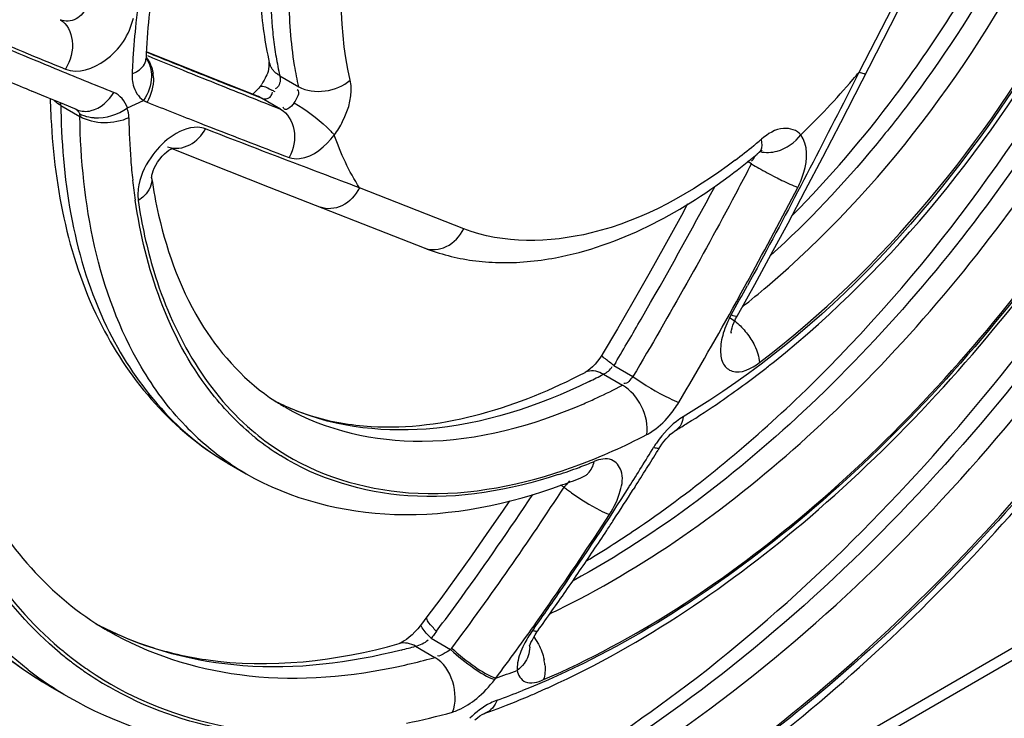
# Model space of a CAD drawing. Header units: inches. Extents: x 0 to 82.7, y 0 to 58.5.
# Tile 57 of 67: x 77.279 to 77.857, y 15.778 to 16.188. Entities that reach past the tile are written whole.
import ezdxf

# ---------------------------------------------------------------- set-up
doc = ezdxf.new("R2010")
doc.units = ezdxf.units.IN
doc.header["$LTSCALE"] = 4.547244
doc.header["$MEASUREMENT"] = 0
doc.layers.get('0').update_dxf_attribs({"linetype": 'CONTINUOUS'})

msp = doc.modelspace()

# ---------------------------------------------------------------- linework, layer by layer
at = {"color": 7, "linetype": 'CONTINUOUS'}
for p, q in [((77.82354, 16.25779), (77.77209, 16.15731)), ((77.76132, 16.12762), (77.8275, 16.25677)), ((77.35286, 16.16461), (77.35287, 16.16493)), ((77.35815, 16.16715), (77.35318, 16.16917)), ((77.35698, 16.16748), (77.35318, 16.16902)), ((77.39185, 16.1536), (77.35815, 16.16715)), ((77.41893, 16.14284), (77.39185, 16.1536)), ((77.43154, 16.15509), (77.44267, 16.14866)), ((77.43154, 16.15509), (77.43178, 16.15324)), ((77.7721, 16.15731), (77.76458, 16.14255)), ((77.41156, 16.14559), (77.40237, 16.14925)), ((77.29472, 16.14241), (77.28578, 16.14614)), ((77.30358, 16.13873), (77.29472, 16.14241)), ((77.41532, 16.14411), (77.41156, 16.14559)), ((77.42082, 16.14193), (77.41532, 16.14411)), ((77.41994, 16.1424), (77.41893, 16.14284)), ((77.42082, 16.14193), (77.41994, 16.1424)), ((77.43196, 16.1355), (77.42082, 16.14193)), ((77.42699, 16.14468), (77.42718, 16.1454)), ((77.30085, 16.13889), (77.29894, 16.14064)), ((77.3028, 16.13759), (77.30085, 16.13889)), ((77.3028, 16.13759), (77.31401, 16.13112)), ((77.31236, 16.1351), (77.30358, 16.13873)), ((77.34192, 16.13625), (77.35142, 16.14065)), ((77.31236, 16.1351), (77.31238, 16.13509)), ((77.75076, 16.10728), (77.76132, 16.12762)), ((77.36559, 16.11341), (77.36561, 16.1134)), ((77.71496, 16.1159), (77.71464, 16.11781)), ((77.3674, 16.11204), (77.36819, 16.11246)), ((77.36808, 16.11241), (77.38927, 16.10392)), ((77.7133, 16.11011), (77.71507, 16.11138)), ((77.74042, 16.0876), (77.75076, 16.10728)), ((77.38927, 16.10392), (77.42519, 16.08969)), ((77.70883, 16.10329), (77.70646, 16.10466)), ((77.42519, 16.08969), (77.51647, 16.05391)), ((77.34827, 16.08863), (77.34805, 16.08516)), ((77.34805, 16.08516), (77.34827, 16.08179)), ((77.53968, 16.06524), (77.47838, 16.08924)), ((77.7303, 16.06857), (77.74042, 16.0876)), ((77.70029, 16.0139), (77.71067, 16.0325)), ((77.69809, 16.0141), (77.69681, 16.01454)), ((77.6956, 16.01327), (77.69886, 16.01107)), ((77.69939, 16.0122), (77.70029, 16.0139)), ((77.62998, 16.00647), (77.62103, 15.99136)), ((77.62897, 15.98666), (77.62788, 15.98484)), ((77.61168, 15.9812), (77.611, 15.98081)), ((77.62174, 15.97969), (77.63295, 15.97322)), ((77.62788, 15.98484), (77.63908, 15.97838)), ((77.66449, 15.94693), (77.66448, 15.94693)), ((77.65459, 15.93633), (77.65385, 15.93514)), ((77.4006, 15.92777), (77.41181, 15.9213)), ((77.60172, 15.91701), (77.59986, 15.91467)), ((77.60956, 15.91936), (77.60958, 15.91937)), ((77.60959, 15.91937), (77.6097, 15.91941)), ((77.59863, 15.91344), (77.59655, 15.91464)), ((77.64023, 15.91341), (77.63933, 15.912)), ((77.56648, 15.90537), (77.56235, 15.89923)), ((77.5261, 15.84799), (77.51804, 15.83713)), ((77.51804, 15.83713), (77.51489, 15.83292)), ((77.51787, 15.83639), (77.51804, 15.83713)), ((77.89844, 15.83258), (77.40005, 15.54484)), ((77.40561, 15.55538), (77.88761, 15.83365)), ((77.51489, 15.83292), (77.51408, 15.83186)), ((77.52366, 15.82877), (77.52567, 15.83146)), ((77.58106, 15.83051), (77.58004, 15.82907)), ((77.33055, 15.82899), (77.33063, 15.82895)), ((77.50932, 15.8267), (77.50763, 15.82521)), ((77.51099, 15.82833), (77.50932, 15.8267)), ((77.52052, 15.82457), (77.53196, 15.81796)), ((77.52366, 15.82877), (77.52224, 15.82687)), ((77.58085, 15.82536), (77.58361, 15.82108)), ((77.50205, 15.8216), (77.50163, 15.82145)), ((77.50165, 15.82146), (77.50163, 15.82145)), ((77.50253, 15.82181), (77.50205, 15.8216)), ((77.51131, 15.81994), (77.52272, 15.81335)), ((77.53196, 15.81796), (77.5326, 15.81882)), ((77.57837, 15.82051), (77.57837, 15.82047)), ((77.55787, 15.80038), (77.55852, 15.80123)), ((77.29621, 15.79654), (77.30761, 15.78996)), ((77.5888, 15.79538), (77.59002, 15.79594)), ((77.55044, 15.77972), (77.55118, 15.78012)), ((77.55222, 15.78057), (77.55221, 15.78057))]:
    msp.add_line(p, q, dxfattribs=at)
for points in [[(77.35259, 16.16518), (77.35272, 16.16488), (77.35285, 16.16446), (77.35288, 16.16436), (77.35286, 16.16461)], [(77.41981, 16.1486), (77.41915, 16.14776), (77.41791, 16.14636), (77.41674, 16.14523), (77.4157, 16.14438), (77.41547, 16.14421)], [(77.3028, 16.13759), (77.3028, 16.13779), (77.30278, 16.13799), (77.30276, 16.13819), (77.30274, 16.13839), (77.3027, 16.13858), (77.30266, 16.13877), (77.30261, 16.13896), (77.30256, 16.13915), (77.30249, 16.13934)], [(77.35143, 16.14064), (77.35165, 16.14051), (77.35187, 16.14038), (77.3521, 16.14025), (77.35232, 16.14013), (77.35255, 16.14002), (77.35279, 16.1399), (77.35302, 16.1398), (77.35326, 16.13969), (77.3535, 16.13959)], [(77.3137, 16.13286), (77.31377, 16.13268), (77.31382, 16.13249), (77.31387, 16.1323), (77.31391, 16.13211), (77.31395, 16.13192), (77.31397, 16.13172), (77.31399, 16.13152), (77.31401, 16.13132), (77.31401, 16.13112)], [(77.35618, 16.09508), (77.35618, 16.09507), (77.35617, 16.09528), (77.35621, 16.09585), (77.35634, 16.09674), (77.35662, 16.09791), (77.35708, 16.09931), (77.35774, 16.1009), (77.35863, 16.10263), (77.3597, 16.10439), (77.36094, 16.10612), (77.3623, 16.10776), (77.36369, 16.1092), (77.36505, 16.11039), (77.3663, 16.11135), (77.3674, 16.11204)], [(77.67127, 16.07977), (77.66755, 16.0729), (77.6579, 16.05538), (77.64841, 16.03847), (77.63911, 16.02216), (77.62998, 16.00647)], [(77.71067, 16.0325), (77.72038, 16.0502), (77.7303, 16.06857)], [(77.69671, 16.0047), (77.69674, 16.00456), (77.69685, 16.00405), (77.69686, 16.00392), (77.69686, 16.00417), (77.69691, 16.00477), (77.69707, 16.00572), (77.69736, 16.00698), (77.69783, 16.00851), (77.69851, 16.01027), (77.69939, 16.0122)], [(77.62103, 15.99136), (77.62079, 15.99097), (77.61962, 15.98919), (77.6183, 15.98742)], [(77.6183, 15.98742), (77.61686, 15.9857), (77.61534, 15.98413), (77.61393, 15.98285), (77.6127, 15.98188), (77.61168, 15.9812)], [(77.66124, 15.94446), (77.66246, 15.9455), (77.66351, 15.94629), (77.66437, 15.94686), (77.66448, 15.94693)], [(77.65459, 15.93633), (77.65502, 15.93701), (77.65611, 15.93862), (77.65731, 15.94022), (77.65859, 15.94175), (77.65992, 15.94318), (77.66124, 15.94446)], [(77.56235, 15.89923), (77.5533, 15.88606), (77.54424, 15.87313), (77.53518, 15.86044), (77.5261, 15.84799)], [(77.51408, 15.83186), (77.51259, 15.83007), (77.51099, 15.82833)], [(77.50763, 15.82521), (77.50605, 15.82397), (77.50465, 15.823)], [(77.57839, 15.8202), (77.57839, 15.81978), (77.57838, 15.81953), (77.5784, 15.81966), (77.57851, 15.82013), (77.57876, 15.82092), (77.57918, 15.82202), (77.57978, 15.82337), (77.5806, 15.82495), (77.58164, 15.82671)], [(77.58164, 15.82671), (77.58286, 15.82856), (77.58318, 15.829)], [(77.50465, 15.823), (77.50345, 15.82228), (77.50253, 15.82181)], [(77.54613, 15.77664), (77.5477, 15.7779), (77.54919, 15.77895), (77.55044, 15.77972)], [(77.55118, 15.78012), (77.5514, 15.78022), (77.55205, 15.78051), (77.55222, 15.78057)]]:
    msp.add_lwpolyline(points, dxfattribs=at)
for centre, radius, start, end in [((77.195, 16.5919), 0.74779, 323.13181, 331.79738), ((77.69331, 16.20801), 0.26736, 179.93138, 185.2175), ((77.66719, 16.21517), 0.24752, 183.78314, 188.0605), ((77.81314, 16.14487), 0.46071, 174.07441, 177.09192), ((77.83547, 16.13453), 0.49123, 173.97409, 176.39913), ((77.66258, 16.20542), 0.23652, 185.26901, 188.13711), ((79.86678, 22.39688), 6.7452, 247.180392, 247.626727), ((79.31926, 21.07989), 5.317, 247.16296, 247.74467), ((77.63894, 16.21114), 0.21898, 188.0538, 192.72615), ((77.64359, 16.2027), 0.21734, 188.1362, 191.17016), ((77.80707, 16.13642), 0.46277, 176.41151, 177.55262), ((77.7858, 16.14645), 0.43333, 177.1177, 177.55573), ((79.91167, 22.43243), 6.76757, 247.791668, 248.007995), ((79.92719, 22.5024), 6.83647, 247.916579, 248.081078), ((79.191, 20.75831), 4.97275, 247.64066, 248.07148), ((80.15341, 23.0653), 7.44312, 248.083049, 248.308496), ((77.43558, 16.16523), 0.0105, 192.79844, 202.56534), ((77.63006, 16.20009), 0.20356, 191.18609, 192.7711), ((79.9968, 22.63735), 7.03459, 247.091006, 247.332404), ((77.37163, 16.15508), 0.02693, 177.66813, 182.53345), ((77.33424, 16.15329), 0.023, 1.49021, 8.37722), ((80.03453, 22.73675), 7.09576, 248.008292, 248.165333), ((77.39967, 16.46763), 0.48478, 319.52234, 320.19718), ((80.25634, 23.2905), 7.69228, 248.165779, 248.311385), ((77.39593, 16.16659), 0.0299, 323.00527, 326.78833), ((77.41068, 16.45811), 0.47021, 316.78185, 319.53376), ((80.68911, 24.37887), 8.86354, 248.311926, 248.439828), ((77.39615, 16.08863), 0.06564, 60.20286, 62.19474), ((77.72059, 16.15257), 0.42417, 181.49195, 181.83584), ((77.71738, 16.15247), 0.42096, 181.83597, 182.07706), ((77.71387, 16.15234), 0.41745, 182.07684, 182.47914), ((77.73183, 16.14389), 0.42907, 180.84136, 181.23554), ((78.7096, 19.52791), 3.64961, 248.18723, 248.70646), ((77.4304, 16.43955), 0.44313, 313.92151, 316.7848), ((77.70862, 16.15211), 0.41219, 182.4788, 183.04294), ((77.32402, 16.15486), 0.02443, 258.72205, 266.37829), ((77.73662, 16.13601), 0.39387, 180.81243, 184.4178), ((80.73681, 24.73271), 9.23527, 248.714454, 249.065367), ((77.49426, 16.37825), 0.34116, 306.92695, 309.24557), ((77.48714, 16.38707), 0.3525, 309.23457, 309.5927), ((77.48467, 16.39006), 0.35638, 309.59312, 310.18887), ((77.47753, 16.38895), 0.36516, 306.83627, 309.96366), ((77.46871, 16.39967), 0.37903, 309.94517, 310.18832), ((77.70738, 16.13389), 0.36455, 184.43951, 186.32373), ((74.35275, 17.87373), 3.79443, 331.94152, 332.18697), ((77.80449, 16.26253), 0.18576, 239.00366, 240.53172), ((77.84008, 16.32529), 0.25791, 240.50729, 242.97008), ((77.68768, 16.1317), 0.34474, 186.32288, 188.29417), ((77.63968, 16.13725), 0.28662, 188.46043, 192.90495), ((75.29819, 17.36637), 2.70859, 330.00098, 331.89358), ((74.71778, 17.66569), 3.40499, 331.40937, 332.42466), ((77.5635, 16.18265), 0.13734, 262.1858, 268.60388), ((75.7207, 17.12234), 2.26544, 330.72501, 331.22573), ((75.33004, 17.33481), 2.70905, 331.02123, 331.3573), ((77.37349, 16.4356), 0.53115, 308.41389, 310.44073), ((75.70784, 17.12323), 2.27604, 329.35745, 331.07296), ((75.73543, 17.11641), 2.20496, 329.17819, 329.94524), ((77.67732, 15.98331), 0.03513, 50.10497, 52.18328), ((77.36757, 16.43), 0.5673, 307.9724, 308.69398), ((77.61468, 15.97369), 0.00802, 106.31826, 117.38477), ((77.45477, 16.30134), 0.36241, 295.95689, 297.43439), ((77.38653, 16.40532), 0.53618, 304.54718, 307.999), ((77.46854, 16.28977), 0.3567, 294.7641, 297.44545), ((77.48783, 16.07865), 0.12901, 242.6924, 246.4823), ((77.49831, 16.07091), 0.12755, 236.91854, 239.92102), ((77.49472, 16.09037), 0.1426, 242.56356, 245.0771), ((77.47679, 16.27207), 0.33717, 293.30462, 294.75268), ((77.41347, 16.36632), 0.48878, 301.79964, 304.53807), ((77.48932, 16.08219), 0.13285, 246.50296, 252.76816), ((77.42841, 16.34249), 0.46065, 300.83002, 301.78231), ((77.49429, 16.06272), 0.16375, 223.81104, 235.24213), ((77.51461, 16.06338), 0.15326, 229.52836, 236.83797), ((77.63169, 15.97391), 0.03348, 297.69742, 302.17423), ((77.51457, 16.06328), 0.15517, 230.14026, 231.38696), ((77.51316, 16.06148), 0.15289, 231.37865, 237.9089), ((77.7069, 15.90234), 0.06541, 145.69077, 148.32278), ((77.70636, 15.90272), 0.06475, 143.07682, 145.696), ((76.05708, 16.9125), 1.8691, 327.69751, 328.52858), ((76.06364, 16.91685), 1.86883, 327.52483, 328.3109), ((77.49082, 16.0581), 0.15797, 235.31904, 239.99157), ((77.4924, 16.2333), 0.32905, 290.45812, 292.1332), ((77.49831, 16.21736), 0.31205, 288.09396, 290.46423), ((77.4985, 16.21955), 0.31262, 288.55966, 290.26907), ((77.48033, 16.23673), 0.34267, 290.08082, 291.08025), ((77.47712, 16.24505), 0.35159, 291.08048, 292.12934), ((76.14091, 16.86035), 1.73827, 323.18926, 326.99293), ((76.12055, 16.87133), 1.79346, 325.43462, 327.72557), ((77.58101, 15.93219), 0.02573, 313.21882, 317.0914), ((77.65866, 15.98843), 0.09606, 231.3214, 232.83021), ((77.67362, 16.00812), 0.12079, 232.82186, 234.23829), ((76.0696, 16.91306), 1.86176, 326.82467, 327.47348), ((76.13916, 16.86358), 1.7285, 324.04104, 326.48355), ((76.15334, 16.84844), 1.7525, 325.06412, 327.13035), ((76.07316, 16.91073), 1.85751, 326.58976, 326.82451), ((76.07592, 16.90891), 1.85421, 326.14702, 326.58982), ((76.08152, 16.90514), 1.84745, 325.25952, 326.14729), ((76.14874, 16.85302), 1.75986, 324.47743, 325.40469), ((76.08927, 16.89977), 1.83802, 324.36888, 325.25955), ((76.22374, 16.80215), 1.62397, 323.29233, 324.04285), ((76.19746, 16.81773), 1.69874, 324.61629, 325.06113), ((77.37537, 16.29047), 0.50001, 295.49388, 297.04322), ((77.41118, 15.99513), 0.18419, 241.50934, 246.10208), ((77.42199, 15.98735), 0.18287, 237.36533, 240.02312), ((77.41823, 16.00726), 0.19822, 241.67431, 243.11249), ((76.1865, 16.82567), 1.71228, 323.25254, 324.61211), ((77.4132, 15.99981), 0.18929, 246.11709, 252.04606), ((78.59629, 15.02227), 1.342, 143.16223, 143.28491), ((77.43932, 15.98135), 0.21271, 229.8111, 230.76765), ((77.41358, 16.16802), 0.36154, 284.30125, 285.68307), ((77.5639, 15.81926), 0.01452, 0.51444, 4.75671), ((77.43731, 15.97926), 0.21181, 230.45907, 232.52764), ((77.43837, 15.98018), 0.2112, 230.76718, 232.19996), ((77.43717, 15.97863), 0.20924, 232.1992, 234.35897), ((77.42716, 16.1531), 0.35293, 282.74457, 285.21133), ((77.42396, 16.16518), 0.36542, 285.19989, 285.67976), ((77.55804, 15.80619), 0.02942, 5.38953, 11.55511), ((77.41545, 15.97643), 0.21541, 232.2703, 236.46603), ((77.4366, 15.97833), 0.21063, 232.52927, 233.02085), ((77.43596, 15.97748), 0.20957, 233.01942, 235.54123), ((77.43621, 15.9773), 0.2076, 234.36031, 235.78405), ((77.43064, 16.13797), 0.3374, 281.41719, 282.73578), ((77.43509, 15.97622), 0.20804, 235.54159, 239.90857), ((77.42521, 16.19543), 0.41613, 288.68436, 290.52058), ((77.41439, 15.97485), 0.2135, 236.47054, 239.99147), ((77.37891, 16.25909), 0.50899, 293.71015, 294.35257), ((77.41008, 16.20616), 0.44375, 289.64493, 291.69161), ((77.38995, 16.23325), 0.48089, 291.31197, 292.90615), ((77.38323, 16.24924), 0.49824, 292.90153, 293.71074), ((77.3994, 16.20881), 0.45469, 289.63782, 290.80644), ((77.39537, 16.21948), 0.4661, 290.8037, 291.30628), ((77.4342, 16.13244), 0.36486, 281.35512, 285.71604)]:
    msp.add_arc(centre, radius, start, end, dxfattribs=at)
for points, knots in [([(77.58952, 16.63735), (77.52279, 16.58047), (77.41486, 16.43956), (77.35594, 16.27148), (77.34695, 16.1861)], [0, 0, 0, 0, 0.505254, 1, 1, 1, 1]), ([(77.93858, 16.4919), (77.93575, 16.43055), (77.90411, 16.30386), (77.84062, 16.19094), (77.8004, 16.13784)], [0, 0, 0, 0, 0.479712, 1, 1, 1, 1]), ([(77.71803, 16.03135), (77.78538, 16.08873), (77.89182, 16.2312), (77.94623, 16.40193), (77.94986, 16.48692)], [0, 0, 0, 0, 0.509822, 1, 1, 1, 1]), ([(78.02178, 16.46314), (77.99684, 16.33663), (77.91437, 16.15415), (77.75276, 15.9614), (77.6547, 15.88606), (77.60401, 15.85842)], [0, 0, 0, 0, 0.513996, 0.769865, 1, 1, 1, 1]), ([(77.7345, 15.96455), (77.80476, 16.03137), (77.92253, 16.18821), (77.99464, 16.37077), (78.01405, 16.46493)], [0, 0, 0, 0, 0.502123, 1, 1, 1, 1]), ([(77.60271, 15.84513), (77.65468, 15.87165), (77.75571, 15.94633), (77.92249, 16.14094), (78.00768, 16.32718), (78.03319, 16.45656)], [0, 0, 0, 0, 0.22832, 0.48405, 1, 1, 1, 1]), ([(77.71348, 15.9866), (77.78668, 16.04229), (77.90541, 16.18865), (77.97021, 16.36584), (77.97983, 16.45678)], [0, 0, 0, 0, 0.50145, 1, 1, 1, 1]), ([(77.9803, 16.45058), (77.96831, 16.35), (77.89198, 16.15894), (77.75306, 16.00513), (77.66868, 15.95477)], [0, 0, 0, 0, 0.507571, 1, 1, 1, 1]), ([(77.72223, 15.98723), (77.79274, 16.04371), (77.90814, 16.1878), (77.97248, 16.36102), (77.98411, 16.45009)], [0, 0, 0, 0, 0.501434, 1, 1, 1, 1]), ([(78.10081, 16.43461), (78.07798, 16.35035), (78.01184, 16.18538), (77.86871, 15.96702), (77.69476, 15.79345), (77.55814, 15.71359), (77.49007, 15.69037)], [0, 0, 0, 0, 0.263483, 0.531734, 0.78293, 1, 1, 1, 1]), ([(77.47624, 15.67611), (77.54621, 15.6959), (77.68841, 15.77268), (77.8696, 15.94713), (78.01935, 16.17072), (78.08838, 16.341), (78.11199, 16.42816)], [0, 0, 0, 0, 0.213894, 0.464541, 0.734362, 1, 1, 1, 1]), ([(77.59002, 15.79594), (77.64553, 15.82124), (77.75425, 15.89548), (77.93661, 16.0957), (78.0317, 16.29044), (78.06383, 16.42715)], [0, 0, 0, 0, 0.226004, 0.479763, 1, 1, 1, 1]), ([(77.48822, 15.69465), (77.55394, 15.71831), (77.68607, 15.797), (77.9154, 16.02528), (78.0397, 16.25556), (78.08796, 16.42007)], [0, 0, 0, 0, 0.216699, 0.468118, 1, 1, 1, 1]), ([(78.05698, 16.40838), (78.02221, 16.27191), (77.92391, 16.07902), (77.73825, 15.88483), (77.62907, 15.81569), (77.5741, 15.79383)], [0, 0, 0, 0, 0.526059, 0.778999, 1, 1, 1, 1]), ([(77.58654, 15.80028), (77.64071, 15.82356), (77.74763, 15.89424), (77.92865, 16.08838), (78.02407, 16.27908), (78.05739, 16.41356)], [0, 0, 0, 0, 0.222871, 0.476278, 1, 1, 1, 1]), ([(78.13849, 16.40217), (78.0993, 16.26716), (77.9768, 16.01694), (77.78551, 15.81177), (77.6755, 15.73639)], [0, 0, 0, 0, 0.513184, 1, 1, 1, 1]), ([(77.68356, 15.74341), (77.79193, 15.81952), (77.97998, 16.02397), (78.10028, 16.27246), (78.13854, 16.40614)], [0, 0, 0, 0, 0.487801, 1, 1, 1, 1]), ([(77.68475, 15.73745), (77.79303, 15.81441), (77.98126, 16.01914), (78.1025, 16.26764), (78.14173, 16.4012)], [0, 0, 0, 0, 0.488311, 1, 1, 1, 1]), ([(77.4729, 16.15242), (77.46502, 16.18718), (77.46865, 16.26737), (77.49565, 16.34118), (77.51485, 16.37867)], [0, 0, 0, 0, 0.458361, 1, 1, 1, 1]), ([(77.44267, 16.14866), (77.44173, 16.15282), (77.43834, 16.17037), (77.43709, 16.1883), (77.43709, 16.20191)], [0, 0, 0, 0, 0.238494, 1, 1, 1, 1]), ([(77.31756, 16.19608), (77.31718, 16.19293), (77.31244, 16.18732), (77.30535, 16.18675), (77.30256, 16.18803)], [0, 0, 0, 0, 0.508105, 1, 1, 1, 1]), ([(77.30256, 16.18803), (77.30659, 16.18563), (77.31165, 16.17457), (77.30847, 16.16392), (77.30553, 16.15899)], [0, 0, 0, 0, 0.449539, 1, 1, 1, 1]), ([(77.30553, 16.15899), (77.31297, 16.15605), (77.33311, 16.16317), (77.34314, 16.17927), (77.34547, 16.1889)], [0, 0, 0, 0, 0.446551, 1, 1, 1, 1]), ([(77.34472, 16.15617), (77.34588, 16.15665), (77.3495, 16.15839), (77.35275, 16.16209), (77.35287, 16.16493)], [0, 0, 0, 0, 0.30619, 1, 1, 1, 1]), ([(77.42534, 16.1629), (77.42505, 16.16417), (77.42516, 16.15736), (77.42338, 16.15498), (77.42188, 16.15164), (77.42094, 16.15022)], [0, 0, 0, 0, 0.286019, 0.622954, 1, 1, 1, 1]), ([(77.42808, 16.15781), (77.42762, 16.15831), (77.42677, 16.15938), (77.42614, 16.16059), (77.42588, 16.1612)], [0, 0, 0, 0, 0.508295, 1, 1, 1, 1]), ([(77.34473, 16.15389), (77.34479, 16.15247), (77.34538, 16.14746), (77.34837, 16.1426), (77.35143, 16.14065)], [0, 0, 0, 0, 0.282181, 1, 1, 1, 1]), ([(77.43154, 16.15509), (77.43089, 16.15547), (77.42966, 16.15629), (77.42857, 16.15728), (77.42808, 16.15781)], [0, 0, 0, 0, 0.510838, 1, 1, 1, 1]), ([(77.77209, 16.15731), (77.77303, 16.15694), (77.77402, 16.15673), (77.77588, 16.15595), (77.77606, 16.15628)], [0, 0, 0, 0, 0.726349, 1, 1, 1, 1]), ([(77.41981, 16.1486), (77.41998, 16.14883), (77.4227, 16.14938), (77.42484, 16.14771), (77.42677, 16.14669)], [0, 0, 0, 0, 0.116392, 1, 1, 1, 1]), ([(77.46354, 16.12029), (77.46541, 16.12277), (77.47132, 16.13231), (77.47471, 16.14443), (77.4729, 16.15242)], [0, 0, 0, 0, 0.275441, 1, 1, 1, 1]), ([(77.42082, 16.14193), (77.42237, 16.14131), (77.4256, 16.14153), (77.42675, 16.14391), (77.42699, 16.14468)], [0, 0, 0, 0, 0.674683, 1, 1, 1, 1]), ([(77.4399, 16.13916), (77.43891, 16.13784), (77.43757, 16.13616), (77.43451, 16.13483), (77.43371, 16.13615), (77.43357, 16.13673)], [0, 0, 0, 0, 0.584865, 0.789033, 1, 1, 1, 1]), ([(77.4399, 16.13916), (77.44686, 16.13519), (77.45501, 16.12902), (77.4622, 16.12189), (77.46354, 16.12029)], [0, 0, 0, 0, 0.793107, 1, 1, 1, 1]), ([(77.8004, 16.13784), (77.79424, 16.12972), (77.76955, 16.09854), (77.74211, 16.0695), (77.72022, 16.04961)], [0, 0, 0, 0, 0.256184, 1, 1, 1, 1]), ([(77.29701, 16.13023), (77.29923, 16.08838), (77.31454, 16.00921), (77.36906, 15.94604), (77.40046, 15.92786)], [0, 0, 0, 0, 0.535923, 1, 1, 1, 1]), ([(77.30286, 16.13464), (77.30379, 16.09141), (77.31614, 16.01106), (77.36969, 15.94567), (77.40047, 15.92785)], [0, 0, 0, 0, 0.548668, 1, 1, 1, 1]), ([(77.31137, 16.13559), (77.3119, 16.13528), (77.31286, 16.1345), (77.3135, 16.13343), (77.3137, 16.13286)], [0, 0, 0, 0, 0.506557, 1, 1, 1, 1]), ([(77.37612, 15.94936), (77.36611, 15.95978), (77.32709, 16.0125), (77.31476, 16.08064), (77.31401, 16.13112)], [0, 0, 0, 0, 0.222584, 1, 1, 1, 1]), ([(77.43196, 16.1355), (77.43611, 16.13309), (77.44204, 16.12286), (77.43964, 16.11196), (77.43702, 16.10707)], [0, 0, 0, 0, 0.464101, 1, 1, 1, 1]), ([(77.38788, 16.12392), (77.38642, 16.12448), (77.37904, 16.12579), (77.37168, 16.12222), (77.36701, 16.11882)], [0, 0, 0, 0, 0.212939, 1, 1, 1, 1]), ([(77.73779, 16.12036), (77.7355, 16.12313), (77.72592, 16.12606), (77.71834, 16.12094), (77.71464, 16.11781)], [0, 0, 0, 0, 0.426284, 1, 1, 1, 1]), ([(77.47838, 16.08924), (77.471, 16.09206), (77.44079, 16.10351), (77.41058, 16.11497), (77.38788, 16.12392)], [0, 0, 0, 0, 0.244407, 1, 1, 1, 1]), ([(77.43703, 16.10707), (77.43896, 16.10637), (77.44964, 16.10559), (77.45845, 16.11383), (77.46354, 16.12029)], [0, 0, 0, 0, 0.200282, 1, 1, 1, 1]), ([(77.73598, 16.08947), (77.73745, 16.09233), (77.74153, 16.10182), (77.74216, 16.11445), (77.73779, 16.12036)], [0, 0, 0, 0, 0.303957, 1, 1, 1, 1]), ([(77.71073, 16.10794), (77.7106, 16.10738), (77.71005, 16.10619), (77.70912, 16.10527), (77.70856, 16.10483)], [0, 0, 0, 0, 0.444658, 1, 1, 1, 1]), ([(77.69923, 16.10552), (77.67396, 16.08654), (77.62381, 16.05757), (77.56295, 16.05612), (77.53968, 16.06524)], [0, 0, 0, 0, 0.558366, 1, 1, 1, 1]), ([(77.56015, 16.04535), (77.57131, 16.04507), (77.62058, 16.04964), (77.66608, 16.07396), (77.69645, 16.0967)], [0, 0, 0, 0, 0.22732, 1, 1, 1, 1]), ([(77.72287, 16.09555), (77.72413, 16.09491), (77.72844, 16.09276), (77.7328, 16.0907), (77.73598, 16.08947)], [0, 0, 0, 0, 0.293541, 1, 1, 1, 1]), ([(77.35618, 16.09507), (77.35673, 16.09137), (77.35382, 16.08572), (77.34959, 16.08262), (77.34827, 16.08179)], [0, 0, 0, 0, 0.706663, 1, 1, 1, 1]), ([(77.15782, 16.08411), (77.15917, 16.02466), (77.17429, 15.93673), (77.23435, 15.84236), (77.27452, 15.80911), (77.29606, 15.79664)], [0, 0, 0, 0, 0.537993, 0.774833, 1, 1, 1, 1]), ([(77.16401, 16.08866), (77.16402, 16.02776), (77.17698, 15.93805), (77.23566, 15.84192), (77.27503, 15.8088), (77.29606, 15.79663)], [0, 0, 0, 0, 0.54766, 0.781553, 1, 1, 1, 1]), ([(77.47838, 16.08924), (77.47614, 16.08487), (77.46957, 16.07742), (77.4592, 16.07636), (77.45521, 16.0779)], [0, 0, 0, 0, 0.534004, 1, 1, 1, 1]), ([(77.28364, 15.80606), (77.24735, 15.83413), (77.1882, 15.9236), (77.17541, 16.02659), (77.17541, 16.08216)], [0, 0, 0, 0, 0.452226, 1, 1, 1, 1]), ([(77.30247, 15.81592), (77.26873, 15.84378), (77.21436, 15.92974), (77.20238, 16.02765), (77.20238, 16.08046)], [0, 0, 0, 0, 0.453078, 1, 1, 1, 1]), ([(77.20406, 16.08108), (77.20406, 16.02887), (77.21582, 15.93206), (77.26897, 15.84681), (77.30206, 15.81886)], [0, 0, 0, 0, 0.546583, 1, 1, 1, 1]), ([(77.41512, 15.94416), (77.40599, 15.95178), (77.36986, 15.98979), (77.35234, 16.04227), (77.34655, 16.08197)], [0, 0, 0, 0, 0.228574, 1, 1, 1, 1]), ([(77.34827, 16.08179), (77.35037, 16.06778), (77.36086, 16.01827), (77.38727, 15.97055), (77.41513, 15.94679)], [0, 0, 0, 0, 0.278934, 1, 1, 1, 1]), ([(77.3603, 16.07323), (77.3656, 16.0502), (77.38095, 16.00826), (77.41182, 15.97503), (77.42869, 15.96404)], [0, 0, 0, 0, 0.539997, 1, 1, 1, 1]), ([(77.51647, 16.05391), (77.52047, 16.05235), (77.53086, 16.0534), (77.53744, 16.06086), (77.53968, 16.06524)], [0, 0, 0, 0, 0.465819, 1, 1, 1, 1]), ([(77.21521, 16.05681), (77.21831, 16.00993), (77.23503, 15.92421), (77.29131, 15.85389), (77.32337, 15.83335)], [0, 0, 0, 0, 0.552346, 1, 1, 1, 1]), ([(77.70029, 16.0139), (77.70017, 16.0137), (77.69921, 16.01375), (77.69859, 16.01394), (77.69809, 16.0141)], [0, 0, 0, 0, 0.305049, 1, 1, 1, 1]), ([(77.69058, 15.99345), (77.69061, 15.99078), (77.69125, 15.98567), (77.70017, 15.97827), (77.70897, 15.98322), (77.71348, 15.9866)], [0, 0, 0, 0, 0.255631, 0.461127, 1, 1, 1, 1]), ([(77.62788, 15.98484), (77.62617, 15.98607), (77.62396, 15.98798), (77.62114, 15.9901), (77.62099, 15.9911)], [0, 0, 0, 0, 0.676375, 1, 1, 1, 1]), ([(77.44997, 15.95531), (77.46134, 15.95178), (77.51634, 15.94247), (77.57259, 15.96088), (77.61099, 15.98081)], [0, 0, 0, 0, 0.215858, 1, 1, 1, 1]), ([(77.61339, 15.97549), (77.58349, 15.96094), (77.52402, 15.94084), (77.46005, 15.94924), (77.43463, 15.96106)], [0, 0, 0, 0, 0.542559, 1, 1, 1, 1]), ([(77.63908, 15.97838), (77.64585, 15.97354), (77.65477, 15.96822), (77.66415, 15.96385), (77.66605, 15.96316)], [0, 0, 0, 0, 0.805024, 1, 1, 1, 1]), ([(77.43461, 15.96042), (77.45859, 15.94657), (77.52071, 15.93292), (77.58034, 15.94955), (77.61018, 15.9624)], [0, 0, 0, 0, 0.46009, 1, 1, 1, 1]), ([(77.6119, 15.87018), (77.62245, 15.87647), (77.66593, 15.90436), (77.70598, 15.93744), (77.7345, 15.96455)], [0, 0, 0, 0, 0.237842, 1, 1, 1, 1]), ([(77.43077, 15.93508), (77.4532, 15.92044), (77.5109, 15.90275), (77.569, 15.91345), (77.59801, 15.92318)], [0, 0, 0, 0, 0.466815, 1, 1, 1, 1]), ([(77.65458, 15.93633), (77.6544, 15.93603), (77.65295, 15.93614), (77.65203, 15.93646), (77.65129, 15.93672)], [0, 0, 0, 0, 0.311674, 1, 1, 1, 1]), ([(77.59523, 15.92074), (77.56692, 15.9115), (77.51032, 15.90142), (77.4541, 15.91806), (77.43194, 15.93195)], [0, 0, 0, 0, 0.532421, 1, 1, 1, 1]), ([(77.62528, 15.8973), (77.62803, 15.90161), (77.63189, 15.90974), (77.634, 15.92213), (77.62673, 15.93148), (77.61955, 15.92975), (77.61637, 15.9285)], [0, 0, 0, 0, 0.334152, 0.590689, 0.776455, 1, 1, 1, 1]), ([(77.41181, 15.9213), (77.43789, 15.90624), (77.50257, 15.88976), (77.56649, 15.90338), (77.59798, 15.91489)], [0, 0, 0, 0, 0.473183, 1, 1, 1, 1]), ([(77.60959, 15.91937), (77.61015, 15.9196), (77.61126, 15.92019), (77.61223, 15.92098), (77.61268, 15.92142)], [0, 0, 0, 0, 0.494238, 1, 1, 1, 1]), ([(77.5235, 15.82887), (77.52271, 15.82964), (77.52064, 15.83189), (77.51808, 15.83436), (77.51787, 15.83639)], [0, 0, 0, 0, 0.34938, 1, 1, 1, 1]), ([(77.50289, 15.81768), (77.47267, 15.80998), (77.41275, 15.80259), (77.35359, 15.81779), (77.32858, 15.83047)], [0, 0, 0, 0, 0.526548, 1, 1, 1, 1]), ([(77.52052, 15.82457), (77.51881, 15.82621), (77.51685, 15.82824), (77.51425, 15.83208), (77.51489, 15.83292)], [0, 0, 0, 0, 0.693728, 1, 1, 1, 1]), ([(77.33063, 15.82895), (77.35417, 15.81538), (77.41013, 15.7974), (77.46817, 15.80134), (77.49743, 15.80724)], [0, 0, 0, 0, 0.476517, 1, 1, 1, 1]), ([(77.58319, 15.829), (77.58296, 15.82869), (77.58169, 15.82854), (77.5807, 15.82885), (77.58004, 15.82906)], [0, 0, 0, 0, 0.351347, 1, 1, 1, 1]), ([(77.35485, 15.81974), (77.36564, 15.81624), (77.41397, 15.80515), (77.46505, 15.81119), (77.50165, 15.82146)], [0, 0, 0, 0, 0.229832, 1, 1, 1, 1]), ([(77.53196, 15.81796), (77.53053, 15.81706), (77.52827, 15.81585), (77.52535, 15.81382), (77.52428, 15.8143)], [0, 0, 0, 0, 0.590077, 1, 1, 1, 1]), ([(77.53196, 15.81796), (77.53612, 15.81393), (77.54444, 15.8076), (77.5534, 15.80178), (77.55787, 15.80038)], [0, 0, 0, 0, 0.552999, 1, 1, 1, 1]), ([(77.5326, 15.81882), (77.53677, 15.81479), (77.54509, 15.80845), (77.55404, 15.80262), (77.55852, 15.80123)], [0, 0, 0, 0, 0.553093, 1, 1, 1, 1]), ([(77.31947, 15.80563), (77.34161, 15.79058), (77.39431, 15.76842), (77.45103, 15.7672), (77.47963, 15.77053)], [0, 0, 0, 0, 0.481787, 1, 1, 1, 1]), ([(77.57108, 15.8057), (77.5714, 15.80298), (77.5759, 15.79639), (77.58322, 15.79889), (77.58654, 15.80028)], [0, 0, 0, 0, 0.432502, 1, 1, 1, 1]), ([(77.4833, 15.7695), (77.45636, 15.76598), (77.40313, 15.76579), (77.35256, 15.7836), (77.33079, 15.79622)], [0, 0, 0, 0, 0.519087, 1, 1, 1, 1]), ([(77.30761, 15.78996), (77.33375, 15.77487), (77.39495, 15.75465), (77.45871, 15.75786), (77.49059, 15.76378)], [0, 0, 0, 0, 0.482099, 1, 1, 1, 1]), ([(77.53303, 15.78122), (77.53419, 15.78156), (77.53936, 15.78346), (77.54401, 15.78657), (77.54731, 15.7893)], [0, 0, 0, 0, 0.220672, 1, 1, 1, 1]), ([(77.55926, 15.78824), (77.55793, 15.78774), (77.55202, 15.78509), (77.5468, 15.78108), (77.54319, 15.77758)], [0, 0, 0, 0, 0.22126, 1, 1, 1, 1])]:
    msp.add_open_spline(points, degree=3, knots=knots, dxfattribs=at)
for points in [[(77.35293, 16.16541), (77.3552, 16.1624), (77.3562, 16.15832), (77.35611, 16.15455)], [(77.35294, 16.16584), (77.35516, 16.16333), (77.3565, 16.15996), (77.357, 16.15664)], [(77.35611, 16.15455), (77.35599, 16.14966), (77.35419, 16.14468), (77.35143, 16.14064)], [(77.35723, 16.15389), (77.35737, 16.14897), (77.35597, 16.14386), (77.3535, 16.1396)], [(77.43178, 16.15324), (77.43188, 16.15105), (77.43085, 16.14831), (77.42888, 16.14735)], [(77.44267, 16.14866), (77.45147, 16.14359), (77.46514, 16.14587), (77.4729, 16.15242)], [(77.32065, 16.13459), (77.32618, 16.13594), (77.33104, 16.14042), (77.33392, 16.14533)], [(77.34192, 16.13625), (77.34074, 16.14011), (77.33767, 16.14382), (77.33393, 16.14534)], [(77.4399, 16.13916), (77.44148, 16.14126), (77.44419, 16.14588), (77.44173, 16.14681)], [(77.76458, 16.14255), (77.74566, 16.10541), (77.72648, 16.06838), (77.70641, 16.03185)], [(77.73288, 16.07312), (77.75458, 16.09503), (77.77472, 16.11858), (77.79324, 16.14324)], [(77.32248, 16.13047), (77.32923, 16.13004), (77.3365, 16.13221), (77.34192, 16.13625)], [(77.34279, 16.13042), (77.34276, 16.13229), (77.3428, 16.13447), (77.34161, 16.1359)], [(77.31238, 16.1351), (77.31494, 16.13405), (77.31797, 16.13393), (77.32065, 16.13459)], [(77.3137, 16.13286), (77.31542, 16.13192), (77.31732, 16.13128), (77.31924, 16.1309)], [(77.34278, 16.13043), (77.33411, 16.12634), (77.32232, 16.12632), (77.31401, 16.13112)], [(77.36701, 16.11882), (77.36259, 16.11559), (77.35874, 16.11149), (77.35565, 16.10697)], [(77.37862, 16.11454), (77.38248, 16.11663), (77.38572, 16.1201), (77.38788, 16.12392)], [(77.47838, 16.08924), (77.4722, 16.0989), (77.46729, 16.10945), (77.46354, 16.12029)], [(77.72389, 16.11082), (77.72931, 16.11232), (77.73441, 16.11588), (77.73779, 16.12036)], [(77.36561, 16.1134), (77.36966, 16.11179), (77.37479, 16.11247), (77.37862, 16.11454)], [(77.7133, 16.11011), (77.71483, 16.11141), (77.71516, 16.1139), (77.71496, 16.1159)], [(77.35565, 16.10697), (77.35192, 16.10154), (77.34906, 16.09517), (77.34827, 16.08863)], [(77.71382, 16.11052), (77.71709, 16.10973), (77.72066, 16.10993), (77.72389, 16.11082)], [(77.70121, 16.08893), (77.68132, 16.05163), (77.66075, 16.01467), (77.63908, 15.97838)], [(77.51647, 16.05391), (77.52556, 16.05035), (77.53516, 16.04792), (77.54483, 16.04658)], [(77.6968, 16.01454), (77.69492, 16.01113), (77.69334, 16.00754), (77.69221, 16.00382)], [(77.69985, 16.01027), (77.70205, 16.00843), (77.70404, 16.00633), (77.70582, 16.00407)], [(77.69221, 16.00382), (77.6912, 16.00047), (77.69054, 15.99695), (77.69058, 15.99345)], [(77.70582, 16.00407), (77.70766, 16.00174), (77.70928, 15.9992), (77.7106, 15.99654)], [(77.7106, 15.99654), (77.71213, 15.99344), (77.71334, 15.99005), (77.71349, 15.9866)], [(77.62174, 15.97969), (77.61901, 15.98127), (77.61546, 15.98227), (77.61243, 15.98138)], [(77.62174, 15.97969), (77.62378, 15.98075), (77.62603, 15.98217), (77.62684, 15.98431)], [(77.63908, 15.97838), (77.63765, 15.97665), (77.636, 15.97387), (77.63378, 15.97421)], [(77.6473, 15.94429), (77.64886, 15.95494), (77.64227, 15.96784), (77.63295, 15.97322)], [(77.66046, 15.95532), (77.66253, 15.95778), (77.6644, 15.96042), (77.66606, 15.96317)], [(77.64952, 15.94557), (77.65366, 15.94816), (77.65732, 15.95158), (77.66046, 15.95532)], [(77.66868, 15.95477), (77.66318, 15.95145), (77.65846, 15.94675), (77.6546, 15.94162)], [(77.66863, 15.95474), (77.66836, 15.95181), (77.66702, 15.94844), (77.66449, 15.94693)], [(77.6068, 15.92628), (77.62065, 15.93139), (77.63416, 15.93747), (77.64725, 15.94426)], [(77.61268, 15.92142), (77.61458, 15.92328), (77.61578, 15.9259), (77.61636, 15.92849)], [(77.60303, 15.91011), (77.60829, 15.90632), (77.61379, 15.90282), (77.61956, 15.89985)], [(77.61956, 15.89985), (77.62142, 15.8989), (77.6233, 15.89798), (77.62527, 15.89731)], [(77.51131, 15.81994), (77.51398, 15.82068), (77.5168, 15.82172), (77.51868, 15.82375)], [(77.58004, 15.82907), (77.57816, 15.82643), (77.57644, 15.82365), (77.57499, 15.82075)], [(77.51131, 15.81994), (77.50849, 15.82157), (77.50479, 15.82234), (77.50165, 15.82146)], [(77.57499, 15.82075), (77.57331, 15.81742), (77.57193, 15.81385), (77.57133, 15.81017)], [(77.57842, 15.81939), (77.57845, 15.81598), (77.57715, 15.81243), (77.5751, 15.8097)], [(77.58361, 15.82108), (77.58512, 15.81827), (77.58624, 15.81521), (77.58687, 15.81208)], [(77.53303, 15.78122), (77.53733, 15.79161), (77.53246, 15.80773), (77.52272, 15.81335)], [(77.57133, 15.81017), (77.57109, 15.8087), (77.57097, 15.8072), (77.57109, 15.80571)], [(77.5751, 15.8097), (77.57396, 15.80819), (77.57259, 15.80684), (77.57108, 15.80571)], [(77.58734, 15.80895), (77.58761, 15.80606), (77.58744, 15.80304), (77.58655, 15.80028)], [(77.54731, 15.7893), (77.55124, 15.79255), (77.55477, 15.79633), (77.55787, 15.80038)], [(77.55927, 15.78824), (77.55808, 15.78498), (77.55549, 15.78174), (77.55222, 15.78057)]]:
    msp.add_open_spline(points, degree=3, dxfattribs=at)

doc.saveas('drawing.dxf')
